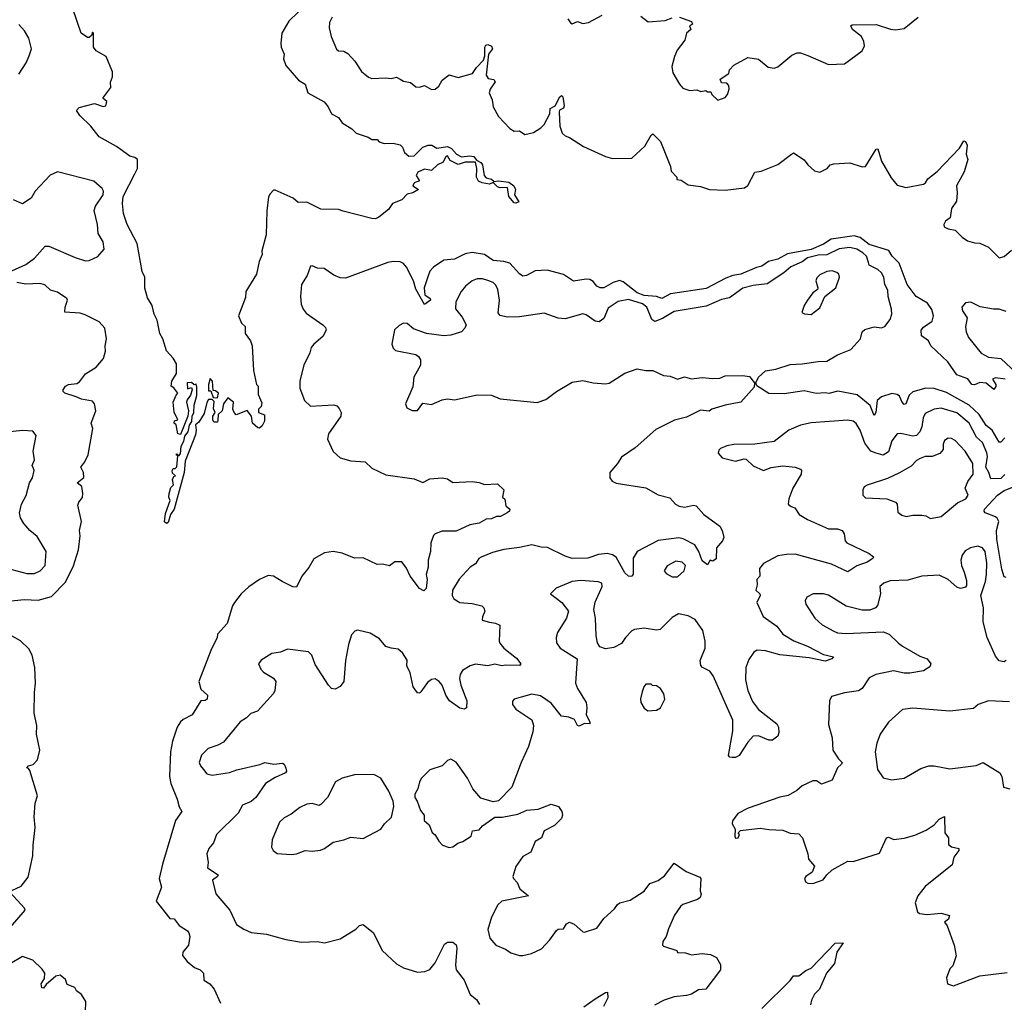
# Model space of a CAD drawing. Extents: x 1603745 to 1745082, y 385868 to 533966.
# Tile 57 of 256: x 1631410 to 1637015, y 426910 to 432501. Entities that reach past the tile are written whole.
import ezdxf

# ---------------------------------------------------------------- set-up
doc = ezdxf.new("R2010")
doc.units = 0

msp = doc.modelspace()

# ---------------------------------------------------------------- linework, layer by layer
at = {"layer": '0CON20XD'}
for points in [[(1632065, 431623.6), (1632080, 431655), (1632081.4, 431705), (1632066.2, 431716.2), (1632036.2, 431725), (1631960.2, 431780.2), (1631862.9, 431835), (1631815.3, 431895.3), (1631751.9, 431955), (1631733.8, 431985), (1631748.3, 432001.7), (1631835, 432023.3), (1631885, 432006.7), (1631899.3, 432010.7), (1631906.7, 432035), (1631883.3, 432055), (1631928.8, 432115), (1631926.2, 432145), (1631938, 432175), (1631938.6, 432205), (1631901.2, 432291.2), (1631845, 432323.3), (1631830, 432345), (1631830, 432425), (1631825, 432430), (1631818.3, 432411.7), (1631805, 432400), (1631795, 432400), (1631760, 432425), (1631711.7, 432561.7)], [(1633045, 432591.4), (1632942.3, 432492.3), (1632902.5, 432425), (1632896.2, 432365), (1632897.5, 432345), (1632915.7, 432305), (1632912.1, 432277.9), (1632925, 432240.8), (1632997, 432157), (1633035, 432134.4), (1633049.4, 432085), (1633142.8, 432032.8), (1633165.3, 432005.3), (1633185.5, 431965.5), (1633224, 431944), (1633245, 431913.3), (1633300.5, 431880.5), (1633325.7, 431855.7), (1633392.7, 431832.7), (1633415, 431819.2), (1633445, 431820), (1633456.7, 431805), (1633485, 431795.8), (1633535, 431798), (1633575, 431788), (1633588.8, 431775), (1633600, 431745), (1633625, 431724.3), (1633655, 431726.4), (1633704, 431775), (1633735, 431786.3), (1633756.2, 431786.2), (1633785, 431770), (1633845, 431780), (1633868, 431768), (1633895.8, 431735), (1633925, 431721.1), (1633973.1, 431726.9), (1633995, 431722.3), (1634010.9, 431700.9), (1634035, 431689.2), (1634044.8, 431674.8), (1634053.1, 431615), (1634065, 431600.9), (1634095, 431592.9), (1634110.7, 431580.7), (1634135.3, 431584.7), (1634195, 431577.1), (1634222.3, 431555), (1634231.9, 431535), (1634226.8, 431505), (1634250.6, 431465), (1634235, 431456.2), (1634225, 431459.1), (1634195, 431495.7), (1634186.7, 431546.7), (1634145, 431544.5), (1634130.2, 431550.3), (1634105, 431573.8), (1634085, 431565.8), (1634042.1, 431572.1), (1634021.8, 431581.8), (1634010, 431605), (1634012.9, 431655), (1634005, 431690), (1633945, 431691.1), (1633905, 431677.8), (1633860.5, 431700.5), (1633845, 431725.4), (1633835, 431722), (1633820, 431690), (1633788.8, 431675), (1633755, 431642.5), (1633715, 431650), (1633676.1, 431633.9), (1633667.5, 431615), (1633686.2, 431583.8), (1633655, 431572.5), (1633647.5, 431555), (1633680, 431535), (1633647.5, 431515), (1633615, 431508.8), (1633585, 431476.2), (1633532.5, 431455), (1633509.5, 431420.5), (1633455, 431377.5), (1633435, 431367.5), (1633415, 431368.8), (1633251.9, 431411.9), (1633225, 431420), (1633125, 431422), (1633045, 431463.3), (1632995, 431460), (1632966.1, 431486.1), (1632865, 431530), (1632855, 431530), (1632835, 431510), (1632827, 431493), (1632817, 431413), (1632813, 431277), (1632787.5, 431185), (1632790, 431165), (1632772.5, 431125), (1632757, 431053), (1632698, 430955), (1632695, 430920), (1632656.2, 430815), (1632673.3, 430775), (1632693.3, 430755), (1632693.8, 430715), (1632723.6, 430673.6), (1632733.8, 430645), (1632740.8, 430505), (1632757.5, 430425), (1632766.7, 430415), (1632768.3, 430368.3), (1632788.3, 430321.7), (1632785, 430300), (1632770, 430285), (1632770, 430265), (1632803, 430253), (1632803, 430217), (1632790.8, 430189.2), (1632775, 430177.5), (1632765, 430178), (1632734.2, 430204.2), (1632728.8, 430245), (1632705, 430276.7), (1632643, 430253), (1632630, 430265), (1632622.5, 430285), (1632627.5, 430325), (1632595, 430350), (1632570, 430315), (1632562.5, 430275), (1632540, 430255), (1632538.3, 430221.7), (1632535, 430210), (1632515, 430210), (1632510, 430225), (1632510, 430245), (1632522.5, 430265), (1632513, 430287), (1632517.5, 430327.5), (1632505, 430340), (1632485, 430340), (1632475, 430322.5), (1632460, 430260), (1632428.7, 430211.3), (1632410, 430195), (1632414.5, 430165), (1632410.9, 430139.1), (1632351.1, 429988.9), (1632346.2, 429923.8), (1632288.4, 429715), (1632268.2, 429685), (1632255, 429639.2), (1632245, 429634), (1632233.6, 429643.6), (1632239.4, 429690.6), (1632265.7, 429765), (1632258.8, 429785), (1632260, 429805), (1632270.5, 429839.5), (1632285.5, 429855), (1632280, 429885), (1632287.5, 429902.5), (1632296.2, 429905), (1632280, 429920), (1632277.5, 429935), (1632283.6, 429946.4), (1632295, 429946.7), (1632305, 429956.7), (1632310, 430020), (1632300, 430025), (1632305, 430030), (1632315, 430020), (1632325, 430030), (1632329.2, 430075), (1632345, 430103.3), (1632349.7, 430130.3), (1632369.6, 430155), (1632376.8, 430193.2), (1632390, 430215), (1632390.8, 430245), (1632400.8, 430265), (1632402.3, 430307.7), (1632417.5, 430362.5), (1632419.1, 430409.1), (1632415, 430427.5), (1632402.5, 430422.5), (1632387, 430437), (1632362.5, 430435), (1632365, 430400), (1632387.5, 430407.5), (1632392.5, 430395), (1632382.5, 430365), (1632363, 430337), (1632360, 430325), (1632370, 430275), (1632366.2, 430245), (1632325, 430140), (1632310, 430145), (1632300, 430195), (1632290, 430205), (1632291.7, 430218.3), (1632310, 430225), (1632288.3, 430268.3), (1632283.3, 430325), (1632300, 430365), (1632310, 430375), (1632286.4, 430406.4), (1632272.5, 430415), (1632276.7, 430445), (1632303, 430487), (1632302.3, 430542.3), (1632283.8, 430575), (1632245, 430616.7), (1632223.8, 430685), (1632206.7, 430715), (1632192.1, 430792.1), (1632175.8, 430825), (1632164.3, 430874.3), (1632138.3, 430918.3), (1632123, 430973), (1632122, 431035), (1632107.3, 431067.3), (1632078.3, 431228.3), (1632021.1, 431335), (1632001.7, 431398.3), (1631994.6, 431455), (1631999.7, 431495), (1632065, 431623.6)], [(1633188.6, 432515), (1633174.3, 432485), (1633170.8, 432455), (1633182.5, 432405), (1633213, 432333), (1633225, 432324), (1633255, 432322), (1633278.3, 432308.3), (1633317.5, 432265), (1633355, 432206.2), (1633395, 432174.3), (1633415, 432167.1), (1633495, 432170.6), (1633525, 432165.7), (1633555, 432172.9), (1633575, 432162.9), (1633595, 432150.6), (1633635, 432144), (1633665, 432118.8), (1633685, 432116.2), (1633715, 432126.7), (1633755, 432103.8), (1633775, 432106.2), (1633795, 432123.3), (1633815, 432156.7), (1633855, 432186.7), (1633905, 432171.2), (1633986.7, 432195), (1634010.4, 432229.6), (1634050, 432270), (1634058.6, 432295), (1634056.9, 432345), (1634063.3, 432356.7), (1634075, 432360.6), (1634095, 432349.4), (1634101.9, 432335), (1634078.2, 432305), (1634065.7, 432185.7), (1634077.1, 432167.1), (1634109.6, 432159.6), (1634117.3, 432147.3), (1634088.1, 432105), (1634083.3, 432085), (1634100.4, 432045), (1634105.7, 432005), (1634135, 431950), (1634200.9, 431880.9), (1634225, 431867.5), (1634255, 431868.6), (1634285, 431847.1), (1634335, 431859.4), (1634376, 431885), (1634395.4, 431904.6), (1634428.1, 431965), (1634430, 431995), (1634458.9, 432011.1), (1634485, 432062.5), (1634495, 432070), (1634502.2, 432062.2), (1634509.1, 432010.9), (1634505, 431998), (1634483.4, 431986.6), (1634480, 431975), (1634485.6, 431895), (1634498.6, 431855), (1634515, 431839.2), (1634540.2, 431830.2), (1634619.4, 431779.4), (1634745, 431722), (1634785, 431711.4), (1634895, 431712.5), (1634969.1, 431780.9), (1635005, 431843.8), (1635015, 431851.2), (1635057.9, 431807.9), (1635113.8, 431665), (1635118.3, 431638.3), (1635150, 431605), (1635151.7, 431591.7), (1635175, 431587.5), (1635215, 431562), (1635285, 431552), (1635336.1, 431533.9), (1635425, 431530), (1635536.7, 431545), (1635555, 431556.7), (1635595, 431633.3), (1635631.7, 431638.3), (1635725, 431676.2), (1635804, 431735), (1635815, 431743.3), (1635875, 431703.3), (1635896.7, 431675), (1635935, 431641.2), (1635965, 431634), (1636006.1, 431653.9), (1636024.5, 431675.5), (1636045, 431680.8), (1636135.8, 431685.8), (1636205, 431663.3), (1636223.9, 431666.1), (1636285, 431763.3), (1636295, 431766.7), (1636315.5, 431695), (1636370.9, 431600.9), (1636405, 431560), (1636455, 431546), (1636554.3, 431565.7), (1636566.7, 431573.3), (1636580, 431595), (1636632.8, 431637.2), (1636759.4, 431770.6), (1636785, 431812.5), (1636795, 431807.5), (1636803, 431787), (1636798.8, 431735), (1636808, 431705), (1636786.2, 431635), (1636742.5, 431555), (1636747.5, 431515), (1636742.3, 431467.7), (1636715, 431427.5), (1636705.9, 431374.1), (1636680, 431355), (1636670, 431335), (1636672, 431322), (1636695, 431311.2), (1636735, 431302.5), (1636775, 431263.3), (1636805, 431243.3), (1636845, 431231.2), (1636875, 431230), (1636925, 431206.2), (1636986.4, 431146.4), (1637015, 431154), (1637055, 431188.8)], [(1634531.2, 432505), (1634545, 432482.5), (1634555, 432477.5), (1634585, 432490), (1634615, 432480), (1634647.5, 432485), (1634725, 432526.7)], [(1634945, 432520), (1634988.3, 432488.3), (1635083.6, 432496.4), (1635125, 432511.2)], [(1635165, 432515.7), (1635235, 432490), (1635240, 432475), (1635222.5, 432465), (1635230, 432445), (1635206.4, 432423.6), (1635196.2, 432385), (1635153, 432327), (1635137.9, 432292.1), (1635121.4, 432235), (1635127.9, 432197.9), (1635165, 432134), (1635185, 432112), (1635225, 432098.8), (1635265, 432101.2), (1635287, 432093), (1635315, 432097.5), (1635325, 432090), (1635345, 432090), (1635350, 432075), (1635385, 432042.5), (1635425, 432058.8), (1635440, 432075), (1635448.8, 432105), (1635445.9, 432125.9), (1635435, 432140), (1635405, 432142.5), (1635398.3, 432161.7), (1635446.2, 432193.8), (1635450, 432215), (1635475, 432242.5), (1635555, 432286.2), (1635615.8, 432275.8), (1635670.3, 432230.3), (1635705, 432224.2), (1635725, 432232), (1635805, 432298.6), (1635835, 432311.4), (1635855, 432311.4), (1635897.4, 432297.4), (1636015, 432245.7), (1636105, 432250), (1636206.4, 432323.6), (1636218.5, 432351.5), (1636216.2, 432376.2), (1636202.9, 432405), (1636151.4, 432445), (1636141.2, 432465), (1636148, 432472), (1636285, 432474.4), (1636366.8, 432446.8), (1636395, 432443.1), (1636445, 432450), (1636524.2, 432515.8)], [(1631405, 432190), (1631446.9, 432255), (1631464.6, 432295.4), (1631477.8, 432335), (1631461.1, 432395), (1631437.2, 432437.2), (1631404.3, 432474.3)], [(1631365, 431072), (1631445, 431107.5), (1631495, 431144.2), (1631555, 431212), (1631575, 431212.5), (1631725, 431148.6), (1631785, 431128.6), (1631805, 431130.6), (1631855, 431152.5), (1631890, 431195), (1631885, 431237.5), (1631856, 431285), (1631851.9, 431335), (1631832.9, 431415), (1631840.9, 431439.1), (1631884.3, 431505), (1631887.5, 431525), (1631879.5, 431539.5), (1631832.7, 431582.7), (1631625, 431636), (1631583.4, 431616.6), (1631498, 431525), (1631476, 431485), (1631425, 431453.8), (1631374, 431476)], [(1637020, 430455), (1636965, 430462.5), (1636947.5, 430455), (1636967.5, 430425), (1636967, 430413), (1636955, 430397.5), (1636912.5, 430432.5), (1636875, 430436.7), (1636845, 430423.8), (1636830, 430425), (1636808.3, 430458.3), (1636745, 430480), (1636693.9, 430553.9), (1636597.5, 430645), (1636583.9, 430673.9), (1636543, 430703), (1636542.5, 430735), (1636555, 430750.8), (1636604.3, 430785.7), (1636611.4, 430815), (1636602.7, 430852.7), (1636577.7, 430887.7), (1636513.8, 430925), (1636462.9, 430995), (1636415.8, 431115), (1636375.8, 431155), (1636357.9, 431187.9), (1636245, 431222.2), (1636195, 431261.7), (1636161.2, 431271.2), (1636028.4, 431251.6), (1635985, 431223.8), (1635915, 431192.7), (1635780.8, 431169.2), (1635725, 431138.3), (1635672.3, 431125), (1635635, 431098.1), (1635605, 431091.5), (1635515, 431052.8), (1635469.4, 431045), (1635429.9, 431030.1), (1635317.8, 430972.2), (1635115, 430940.5), (1635065, 430913.6), (1635035.1, 430925.1), (1634965, 430930.7), (1634925, 430946.5), (1634845, 431010.2), (1634825, 431016.9), (1634788.5, 431005), (1634735, 430975.9), (1634715, 430975.3), (1634695.6, 430985), (1634675, 431011.8), (1634655, 431022.3), (1634635, 431024.5), (1634562.4, 431012.4), (1634505, 431051.5), (1634412.5, 431075), (1634345, 431072.1), (1634295, 431045.4), (1634275, 431041.8), (1634255, 431054.5), (1634199.2, 431115), (1634165, 431125.3), (1634105, 431130), (1634055.2, 431165.2), (1633985, 431176.6), (1633945, 431167.7), (1633885, 431139.1), (1633825, 431132.2), (1633765, 431092.9), (1633745, 431069.2), (1633734.3, 431044.3), (1633712.9, 430975), (1633716.2, 430936.2), (1633745.7, 430915), (1633748.6, 430905), (1633715, 430880), (1633665, 430966.9), (1633652, 431015), (1633612.6, 431092.6), (1633595, 431113.1), (1633575, 431122.2), (1633535.6, 431124.4), (1633505, 431118.9), (1633265, 431030.8), (1633235, 431032.9), (1633197.4, 431047.4), (1633142.5, 431085), (1633105, 431087.5), (1633075, 431101.2), (1633065, 431098.8), (1633046.9, 431045), (1633013.3, 430995), (1633007.5, 430925), (1633012.4, 430882.4), (1633023.6, 430853.6), (1633041.3, 430831.3), (1633136.2, 430765), (1633150, 430750), (1633154.3, 430735), (1633135, 430697.5), (1633084.6, 430655.4), (1633069.4, 430635), (1633061.4, 430605), (1633027.8, 430535), (1633004.6, 430445.4), (1633004.5, 430405)], [(1637018.1, 430121.9), (1636995, 430096.9), (1636985, 430097.1), (1636946.1, 430165), (1636911.9, 430191.9), (1636871.7, 430255), (1636815, 430307.4), (1636685, 430380.3), (1636615, 430403.1), (1636567.5, 430405), (1636495, 430383.8), (1636472.5, 430365), (1636455, 430316), (1636445, 430311.5), (1636432.7, 430325), (1636418.8, 430358.8), (1636405, 430367.8), (1636375, 430373.3), (1636315, 430354.4), (1636291.1, 430335), (1636284.3, 430265), (1636275, 430249.2), (1636250.5, 430305), (1636176.7, 430366.7), (1636066.9, 430386.9), (1636016.7, 430373.3), (1635995, 430378.2), (1635944.4, 430374.4), (1635875, 430390), (1635762.3, 430372.3), (1635675, 430374), (1635607, 430417), (1635600, 430435), (1635615, 430466.7), (1635655, 430502.5), (1635715, 430512), (1635795, 430538), (1635865, 430541.9), (1635955, 430556.9), (1636005, 430557.1), (1636065, 430594.3), (1636142, 430625), (1636195.7, 430685), (1636206.5, 430725), (1636221, 430739), (1636273.2, 430753.3), (1636315, 430747.7), (1636335.8, 430755), (1636364.6, 430795.4), (1636375.3, 430825), (1636373.5, 430853.5), (1636352.9, 430925), (1636351.5, 430961.5), (1636335.4, 430995), (1636329.3, 431035), (1636315, 431061.2), (1636295, 431080), (1636245, 431104.4), (1636241.1, 431118.9), (1636230.4, 431155), (1636210.4, 431175), (1636175.4, 431195), (1636135, 431204.8), (1636075, 431197.3), (1636005, 431163.8), (1635955, 431161.7), (1635894, 431146), (1635865, 431123.9), (1635799.5, 431095), (1635759.1, 431060.9), (1635665, 430998.2), (1635585, 430988.4), (1635527, 430973), (1635450.9, 430919.1), (1635405, 430907.9), (1635318.7, 430871.3), (1635135, 430840), (1635069.5, 430800.5), (1635026.1, 430783.9), (1635008.9, 430795), (1634979.6, 430865), (1634954.5, 430885), (1634875, 430908.8), (1634817, 430897)], [(1635915, 430824.2), (1635965, 430860.8), (1635993.3, 430925), (1636055.6, 430975), (1636077.1, 431035), (1636072.9, 431052.9), (1636062.2, 431062.2), (1636035, 431071.5), (1636005, 431068.5), (1635965, 431050), (1635947.2, 431032.8), (1635941.8, 431015), (1635954.3, 430975), (1635952, 430965), (1635925, 430945.8), (1635894.2, 430905), (1635875.8, 430875), (1635862.5, 430835), (1635877, 430827), (1635915, 430824.2)], [(1631325, 429190), (1631435, 429200.9), (1631515, 429197.9), (1631590.2, 429219.8), (1631670.3, 429299.7), (1631716.9, 429393.1), (1631744.4, 429485), (1631753.8, 429565), (1631751.2, 429595), (1631762, 429645), (1631741.7, 429738.3), (1631746, 429755), (1631767.3, 429782.7), (1631768.8, 429805), (1631763.3, 429845), (1631737.5, 429865), (1631774.1, 429895.9), (1631774, 429925), (1631758, 429955), (1631780.8, 429985), (1631799.2, 430025), (1631827.1, 430175), (1631815.8, 430205), (1631844.2, 430275), (1631835.8, 430315.8), (1631825, 430331.2), (1631762.6, 430342.6), (1631732, 430355), (1631666.7, 430375), (1631656.7, 430385), (1631656.7, 430395), (1631670, 430415), (1631687.5, 430425), (1631735, 430431.4), (1631750.3, 430439.7), (1631784, 430485), (1631845.4, 430524.6), (1631886.6, 430573.4), (1631899.2, 430615), (1631895.8, 430645), (1631904.5, 430685.5), (1631894.4, 430745), (1631861.7, 430781.7), (1631781.9, 430821.9), (1631755, 430830.8), (1631666.1, 430836.1), (1631668, 430865), (1631681.5, 430905), (1631678.1, 430915), (1631625, 430950.6), (1631585, 430962), (1631552.8, 430992.8), (1631525, 430999.2), (1631445, 430996.1), (1631393.3, 431005)], [(1634817, 430897), (1634760.8, 430859.2), (1634735, 430801.4), (1634707.8, 430782.2), (1634685, 430785.5), (1634635, 430820.6), (1634615, 430826.5), (1634515, 430798.8), (1634475, 430802.3), (1634395, 430830.6), (1634255, 430810), (1634185, 430808.1), (1634145, 430818), (1634133, 430833), (1634140.6, 430905), (1634131.1, 430965), (1634119.8, 430989.8), (1634104.6, 431004.6), (1634075, 431017.3), (1634045, 431025.5), (1634015, 431025.5), (1633985, 431014.3), (1633947.5, 430985), (1633922.9, 430955), (1633893.1, 430895), (1633891.4, 430855), (1633927.8, 430807.8), (1633950.6, 430765), (1633944.4, 430745), (1633925, 430725.6), (1633865, 430706.2), (1633825, 430701.5), (1633725, 430714.5), (1633652.3, 430742.3), (1633615, 430772), (1633595, 430773.8), (1633569.5, 430760.5), (1633544.1, 430735.9), (1633528.8, 430655), (1633535, 430632.5), (1633549.3, 430619.3), (1633665, 430596), (1633680, 430585), (1633691.2, 430565), (1633691.2, 430535), (1633653.1, 430466.9), (1633648.8, 430411.2), (1633606.9, 430315), (1633612.9, 430292.9), (1633645, 430276.7), (1633675, 430277.5), (1633705, 430318), (1633755, 430312), (1633815, 430338), (1633845, 430343.3), (1633885, 430338.8), (1634015, 430367.1), (1634095, 430364), (1634145, 430344.2), (1634355, 430322.1), (1634405, 430339.1), (1634465, 430385.6), (1634555, 430438.1), (1634615, 430448.1), (1634675, 430435.5), (1634745, 430428.1), (1634765, 430431.9), (1634855, 430490), (1634925, 430514.3), (1634975, 430504.3), (1635015, 430504.2), (1635075, 430476), (1635112.3, 430472.3), (1635155, 430456), (1635195, 430468), (1635235, 430457.5), (1635295, 430465.8), (1635355, 430458.8), (1635395, 430461.2), (1635425, 430474), (1635525, 430476), (1635565, 430470), (1635592.5, 430435), (1635590.7, 430409.3), (1635516, 430324), (1635425, 430308), (1635350, 430285), (1635335, 430273.8), (1635285, 430280), (1635205, 430240), (1635138.3, 430221.7), (1635031.1, 430168.9), (1634913.8, 430065), (1634835, 430012), (1634813.4, 429976.6), (1634768.8, 429925), (1634768.8, 429895), (1634782.5, 429875), (1634805, 429864.2), (1634975, 429836.9), (1635045, 429798.1), (1635110.5, 429780.5), (1635143.4, 429743.4), (1635163.4, 429733.4), (1635195, 429727.9), (1635245, 429737.8), (1635260, 429735), (1635304.7, 429684.7), (1635395, 429618.8), (1635408.6, 429595), (1635418, 429555), (1635410.8, 429535), (1635376.2, 429495), (1635375, 429432.5), (1635355, 429420), (1635340, 429425), (1635325, 429400), (1635295, 429422.5), (1635276.9, 429475), (1635252.6, 429512.6), (1635187.7, 429547.7), (1635162.6, 429552.6), (1635045, 429537.5), (1634925, 429475.4), (1634902.7, 429437.3), (1634903.1, 429346.9), (1634895.5, 429334.5), (1634885, 429332.9), (1634875, 429334.4), (1634855, 429353.5), (1634805, 429443.2), (1634785, 429456.4), (1634755, 429463.2), (1634705, 429457.6), (1634645, 429437.4), (1634555, 429435.8), (1634515, 429448.5), (1634415, 429497.7), (1634379.3, 429499.2), (1634325, 429513.5), (1634255, 429497.5), (1634165, 429486.5), (1634101.2, 429468.8), (1634037.4, 429442.6), (1634024.4, 429435), (1634003.8, 429405), (1633973.8, 429386.2), (1633912, 429318), (1633874.6, 429255), (1633871.2, 429225), (1633881.4, 429205), (1633915, 429184.5), (1633985, 429178.8), (1634040, 429165), (1634052, 429155), (1634057.5, 429135), (1634043.6, 429103.6), (1634043.3, 429085), (1634085, 429072.9), (1634118, 429068), (1634143.8, 429055), (1634139.2, 428965), (1634143.2, 428953.2), (1634166, 428925), (1634238.7, 428868.7), (1634262, 428835), (1634254.2, 428825.8), (1634175, 428828.7), (1634155, 428823.7), (1634115, 428834.2), (1634075, 428824.5), (1634005, 428833.2), (1633973.8, 428825), (1633931.4, 428798.6), (1633916.7, 428775), (1633913, 428753), (1633920.5, 428715), (1633955.6, 428625), (1633954, 428586), (1633941.7, 428578.3), (1633915, 428582.9), (1633856.9, 428625), (1633835, 428658), (1633814.6, 428715), (1633798.2, 428735), (1633775, 428750), (1633755, 428746.2), (1633731.3, 428728.7), (1633693.2, 428676.8), (1633685, 428668.8), (1633675, 428670), (1633649.5, 428705), (1633633.5, 428785), (1633612.9, 428825), (1633615, 428857.5), (1633589.1, 428899.1), (1633565, 428920), (1633525, 428924), (1633494.3, 428934.3), (1633457.5, 428977.5), (1633405, 429010.8), (1633332.7, 429027.3), (1633317.7, 429022.3), (1633299.5, 429000.5), (1633280.8, 428945), (1633264.4, 428855), (1633256, 428735), (1633235, 428706.7), (1633205, 428692.5), (1633185, 428696), (1633168.1, 428715), (1633092.2, 428832.2), (1633072.5, 428885), (1633053.3, 428905), (1632935, 428918.6), (1632895, 428902), (1632845, 428893.8), (1632785, 428857.5), (1632770, 428835), (1632782.5, 428805), (1632797.7, 428787.7), (1632854.5, 428754.5), (1632867.5, 428735), (1632862.5, 428685), (1632855, 428666.7), (1632763.1, 428566.9), (1632726.3, 428553.7), (1632701.5, 428528.5), (1632665, 428505.8), (1632569.3, 428390.7), (1632537.6, 428372.4), (1632482.5, 428355), (1632445, 428316.7), (1632431.2, 428275), (1632438.8, 428255), (1632456, 428235), (1632475, 428210.8), (1632505, 428201.8), (1632605, 428217.7), (1632645, 428233.3), (1632777, 428263), (1632805, 428274.4), (1632855.7, 428264.3), (1632905, 428270.6), (1632915.8, 428265), (1632925, 428242.5), (1632928.6, 428225), (1632923.8, 428215), (1632865, 428190), (1632810, 428155), (1632754, 428075), (1632726.9, 428053.1), (1632677.9, 428032.1), (1632654.2, 427985.8), (1632531.1, 427865), (1632512.8, 427817.2), (1632487.1, 427785), (1632474.4, 427755), (1632482.2, 427705), (1632478.6, 427675), (1632540.6, 427635), (1632535.6, 427625), (1632506.7, 427605), (1632526.4, 427526.4), (1632606.8, 427435), (1632643.4, 427353.4), (1632685, 427325.6), (1632727.4, 427307.4), (1632815, 427298.5), (1632925, 427266.9), (1633015, 427252.5), (1633105, 427256), (1633145, 427247.5), (1633235, 427270.8), (1633324.1, 427325.9), (1633345, 427347.5), (1633365, 427352.5), (1633423.3, 427305), (1633473.3, 427205), (1633555, 427128.8), (1633595, 427106), (1633675, 427081.5), (1633715.7, 427084.3), (1633745, 427096), (1633774.4, 427135), (1633828.3, 427241.7), (1633845, 427252.5), (1633875, 427252.5), (1633895, 427237.5), (1633898.8, 427218.8), (1633891.2, 427121.2), (1633895.4, 427095), (1633940, 427035), (1633975, 426953.8), (1634010, 426925), (1634026.7, 426896.7)], [(1637025, 430840.5), (1636985, 430853.4), (1636952.9, 430852.9), (1636877.3, 430867.3), (1636825, 430894.2), (1636795, 430890), (1636773.5, 430865), (1636777.5, 430845), (1636804, 430804), (1636793.8, 430753.8), (1636797.4, 430725), (1636811.8, 430691.8), (1636883.3, 430603.3), (1636925, 430580.8), (1636995, 430572.3), (1637085, 430489.6)], [(1632535, 430350), (1632542.5, 430375), (1632525, 430390), (1632511.7, 430391.7), (1632507.5, 430445), (1632495, 430460), (1632484.3, 430425), (1632485, 430390), (1632498.3, 430388.3), (1632511.7, 430351.7), (1632535, 430350)], [(1633004.5, 430405), (1633031.4, 430335), (1633065, 430302.5), (1633198.8, 430308.8), (1633215, 430303.8), (1633228.3, 430288.3), (1633239.2, 430265), (1633237.5, 430245), (1633168.6, 430145), (1633162.5, 430115), (1633194.6, 430044.6), (1633235, 430007.5), (1633295, 429991.4), (1633375.7, 429985.7), (1633415, 429949.2), (1633495, 429911.4), (1633655, 429888.6), (1633705, 429867.5), (1633745, 429888.8), (1633815, 429893.3), (1633845, 429887.5), (1633875, 429866.7), (1633985, 429872.7), (1634025, 429867.5), (1634055, 429855.6), (1634129.1, 429859.1), (1634166.5, 429826.5), (1634157.5, 429785), (1634172.5, 429772.5), (1634177.5, 429735), (1634200, 429715), (1634198.8, 429705), (1634185.6, 429694.4), (1634147.5, 429675), (1634124, 429674), (1634095, 429660.7), (1634065, 429659.2), (1634025, 429635.3), (1633973.1, 429626.9), (1633895, 429590.5), (1633815, 429590), (1633775, 429575.5), (1633765, 429565.8), (1633749.4, 429525), (1633748.1, 429475), (1633734.6, 429425.4), (1633734.4, 429385), (1633723.9, 429343.9), (1633728.8, 429315), (1633722.9, 429265), (1633709.7, 429250.3), (1633685, 429264), (1633632, 429335), (1633610.9, 429380.9), (1633585, 429416.7), (1633545, 429416.7), (1633515, 429393.3), (1633475, 429402), (1633445, 429401.4), (1633365, 429438.6), (1633315, 429437.5), (1633245, 429465.7), (1633195, 429474.2), (1633145, 429468), (1633085, 429433.8), (1633056.5, 429383.5), (1633016, 429335), (1632985, 429272.5), (1632965, 429273.8), (1632904, 429305), (1632855, 429334.2), (1632825, 429337.5), (1632774.6, 429315.4), (1632715, 429273.1), (1632670, 429235), (1632632.1, 429185), (1632620.4, 429165), (1632590.6, 429065), (1632536, 429005), (1632534.4, 428985), (1632498.3, 428911.7), (1632430.4, 428735), (1632440.9, 428690.9), (1632478.2, 428658.2), (1632476.5, 428635), (1632465, 428627.1), (1632440.8, 428625), (1632392, 428545), (1632340.4, 428519.6), (1632324.7, 428505.3), (1632306.7, 428475), (1632279.4, 428395), (1632268.2, 428335), (1632261.9, 428195), (1632269.3, 428155), (1632306.2, 428065), (1632317, 428023), (1632332.5, 427995), (1632296.5, 427945), (1632223.7, 427696.3), (1632204.4, 427615), (1632217.1, 427565), (1632186.7, 427485), (1632265, 427387.5), (1632290, 427385), (1632317, 427347), (1632365, 427316.7), (1632373.3, 427305), (1632377.5, 427285), (1632370, 427235), (1632338, 427195), (1632336.4, 427176.4), (1632362.7, 427142.7), (1632405, 427108.8), (1632437.5, 427095), (1632455.8, 427075.8), (1632457.5, 427035), (1632492.5, 427015), (1632516.7, 426985), (1632552.5, 426905)], [(1637017.7, 429912.3), (1636995, 429889.6), (1636938.3, 429888.3), (1636927.6, 429925), (1636910, 429955), (1636918.5, 430015), (1636915, 430036.9), (1636891.6, 430095), (1636855.8, 430125.8), (1636815.8, 430205.8), (1636745, 430264.8), (1636655, 430290.5), (1636615, 430284.2), (1636565, 430260.5), (1636552.9, 430235), (1636546.2, 430183.8), (1636533.5, 430156.5), (1636515, 430135.7), (1636495, 430131.8), (1636425, 430146.9), (1636405.7, 430144.3), (1636374.5, 430105), (1636355, 430042), (1636325, 430022.3), (1636284.7, 430034.7), (1636255.8, 430045), (1636221, 430091), (1636195.3, 430165), (1636172.6, 430202.6), (1636155, 430216.1), (1636125, 430221.8), (1635915, 430206.6), (1635855, 430194.6), (1635787.5, 430165), (1635705, 430101.4), (1635595, 430085.6), (1635475, 430084.2), (1635435, 430076.7), (1635399.2, 430060.8), (1635389.3, 430050.7), (1635386.7, 430035), (1635408.8, 430008.8), (1635485, 429988), (1635535, 430002.5), (1635545, 430000), (1635585, 429962.5), (1635645, 429936.7), (1635687, 429953), (1635755, 429962.5), (1635824.3, 429954.3), (1635854.1, 429944.1), (1635861.2, 429935), (1635858, 429915), (1635811.4, 429835), (1635789.2, 429775), (1635783.8, 429745), (1635800.9, 429730.9), (1635822.7, 429722.7), (1635846.4, 429686.4), (1635895, 429656.5), (1636013.4, 429603.4), (1636065, 429604.4), (1636091.2, 429595), (1636104.2, 429575), (1636109.2, 429535), (1636118, 429525), (1636245, 429464), (1636270, 429445), (1636266.7, 429435), (1636233.8, 429415), (1636175, 429393.3), (1636125, 429359.4), (1636032, 429402), (1635825, 429459.2), (1635775, 429458.8), (1635725, 429450), (1635644.2, 429405.8), (1635621.1, 429378.9), (1635623.8, 429335), (1635606, 429315), (1635608.2, 429285), (1635600, 429255), (1635623.1, 429235), (1635625.4, 429225), (1635606.7, 429185), (1635642.7, 429105), (1635719.3, 429049.3), (1635754.8, 429004.8), (1635816.9, 428966.9), (1635895, 428936.6), (1635985, 428888.5), (1636042.5, 428875), (1636033.3, 428865), (1635995, 428851.5), (1635905, 428869.1), (1635737.3, 428887.3), (1635655, 428910.3), (1635607.2, 428912.8), (1635588.2, 428901.8), (1635559.8, 428860.2), (1635544.5, 428815), (1635541.2, 428745), (1635555, 428683.8), (1635582, 428622), (1635615.3, 428575.3), (1635720, 428495), (1635730, 428475), (1635731.2, 428445), (1635725.8, 428424.2), (1635695, 428402), (1635675, 428402), (1635615, 428425.7), (1635585, 428423.8), (1635555, 428390), (1635505, 428313.8), (1635485, 428302), (1635465, 428302), (1635452.5, 428305), (1635444.2, 428315), (1635470.5, 428455), (1635468.8, 428515), (1635357.8, 428767.8), (1635338.1, 428795), (1635296, 428815), (1635286.5, 428826.5), (1635283.5, 428855), (1635311.2, 428925), (1635311.8, 428965), (1635298.8, 429025), (1635255, 429088.4), (1635215, 429109.6), (1635159.5, 429120.5), (1635125, 429100), (1635055, 429030.6), (1635035, 429027.5), (1634965, 429039.5), (1634909.4, 429030.6), (1634895, 429023.1), (1634858.6, 428985), (1634835, 428951.4), (1634791.3, 428928.7), (1634745, 428921.9), (1634712.7, 428932.7), (1634699.4, 428955), (1634692.2, 428995), (1634688.6, 429095), (1634678, 429145), (1634685, 429186.7)], [(1631365, 429372.7), (1631450.7, 429350.7), (1631495, 429348.9), (1631526.4, 429365), (1631555.4, 429395), (1631561.2, 429475), (1631509.8, 429559.8), (1631467.5, 429595), (1631433.6, 429633.6), (1631415, 429666.7), (1631409.5, 429695), (1631420.6, 429745), (1631446.2, 429793.8), (1631466.5, 429865), (1631482.5, 429895), (1631491.9, 429935), (1631487.9, 429947.9), (1631480.8, 429965), (1631494, 429996), (1631485.7, 430045), (1631504.2, 430135), (1631485, 430160), (1631425, 430163.1), (1631245, 430143.8)], [(1636595, 429662.5), (1636605, 429664), (1636655.8, 429674.2), (1636748.5, 429751.5), (1636795.7, 429775), (1636809.5, 429795), (1636792.7, 429835), (1636806.8, 429873.3), (1636838, 429915), (1636836.3, 429975), (1636792.7, 430045), (1636735, 430105.7), (1636715, 430118), (1636695, 430120), (1636675, 430106), (1636666.7, 430085), (1636666.7, 430055), (1636647.8, 430032.2), (1636605, 430015.7), (1636565, 430015.8), (1636535.8, 430005), (1636515, 429991.9), (1636485, 429959.6), (1636418.2, 429921.8), (1636350.2, 429889.8), (1636235, 429852.9), (1636217.9, 429842.1), (1636209.2, 429825), (1636210, 429795), (1636225, 429780), (1636345.8, 429774.2), (1636395, 429755.8), (1636404.2, 429745), (1636408.8, 429698.8), (1636432.4, 429682.4), (1636455.6, 429674.4), (1636495, 429682.5), (1636545, 429681.4), (1636567.6, 429677.6), (1636595, 429662.5)], [(1637025, 429326.2), (1637015, 429331.2), (1637001.8, 429375), (1636973.3, 429545), (1636971.2, 429595), (1636983.5, 429645), (1636975, 429664.2), (1636965, 429671.5), (1636905.5, 429695), (1636899.6, 429705), (1636902, 429715), (1636976.2, 429795), (1637015, 429822.7), (1637145, 429873.1)], [(1637025.4, 428855), (1637015, 428846.9), (1636985, 428852.2), (1636965, 428879.2), (1636917.7, 428985), (1636895.4, 429075), (1636895.6, 429155), (1636880.8, 429225), (1636907.5, 429305), (1636914.5, 429345), (1636915, 429410), (1636905.3, 429475), (1636890, 429495), (1636865, 429505.4), (1636823.3, 429496.7), (1636792, 429478), (1636775.7, 429455), (1636767.1, 429425), (1636770.8, 429395), (1636787, 429357), (1636800.7, 429310.7), (1636799.3, 429280.7), (1636795, 429272.5), (1636765.9, 429264.1), (1636745, 429272), (1636696.2, 429316.2), (1636645, 429339.4), (1636545, 429334.4), (1636465, 429311.1), (1636365, 429307.7), (1636328.8, 429295), (1636306, 429275), (1636310.8, 429235), (1636292.4, 429167.6), (1636281.2, 429155), (1636248.9, 429141.1), (1636205, 429140.9), (1636114.7, 429164.7), (1636015, 429225.6), (1635985, 429234.4), (1635927.5, 429235), (1635891.2, 429215), (1635881.2, 429195), (1635884.2, 429175), (1635936, 429095), (1635977.8, 429057.8), (1636045, 429021.1), (1636065, 429012.7), (1636115, 429009.3), (1636325, 429017.5), (1636359.2, 429005), (1636413.3, 428953.3), (1636435.4, 428935.4), (1636535, 428880), (1636576, 428865), (1636596.4, 428836.4), (1636590.5, 428819.5), (1636554.4, 428795.6), (1636477.4, 428782.6), (1636445, 428781.8), (1636383.3, 428796.7), (1636283.3, 428775), (1636245, 428755.7), (1636205, 428695.6), (1636185, 428681.5), (1636105, 428670.8), (1636030.7, 428649.3), (1636020, 428625), (1636015, 428490), (1636034.2, 428415), (1636039.2, 428345), (1636071.5, 428295), (1636091.5, 428275), (1636088.2, 428265), (1636065.8, 428245), (1636035, 428173.5), (1635975, 428150.4), (1635945, 428170), (1635925, 428170), (1635865, 428142.2), (1635834, 428115), (1635785, 428086.5), (1635737.5, 428077.5), (1635556.1, 428013.9), (1635497.5, 427985), (1635467, 427943), (1635466.7, 427925), (1635482.5, 427895), (1635480, 427855), (1635485, 427843.3), (1635500, 427845), (1635507.5, 427865), (1635500, 427875), (1635513, 427887), (1635625, 427900.8), (1635675, 427892.5), (1635755, 427890), (1635795, 427872), (1635845, 427868), (1635867.1, 427845), (1635896, 427755), (1635900, 427725), (1635933.8, 427685), (1635920.5, 427649.5), (1635884.2, 427625.8), (1635877.5, 427615), (1635882.5, 427595), (1635897, 427587), (1635925, 427586.2), (1635983.6, 427606.4), (1636004.1, 427635.9), (1636035, 427663.3), (1636125, 427712.5), (1636155, 427711.2), (1636305, 427758), (1636345, 427845.6), (1636355, 427849.4), (1636385.5, 427835.5), (1636445, 427844.4), (1636505, 427860.6), (1636569.8, 427890.2), (1636615, 427919.4), (1636645, 427951.2), (1636675, 427966.7), (1636675.6, 427875), (1636697.8, 427845), (1636696.9, 427806.9), (1636715, 427794.3), (1636755.8, 427785), (1636755.7, 427774.3), (1636727.5, 427735), (1636718.3, 427691.7), (1636565, 427568), (1636522, 427515), (1636508, 427475), (1636521.2, 427425), (1636532.5, 427415), (1636575, 427410), (1636655, 427416.7), (1636703.3, 427403.3), (1636696.8, 427383.2), (1636673.8, 427365), (1636690, 427345), (1636730, 427235), (1636740, 427175), (1636721.7, 427118.3), (1636705, 427100), (1636685, 427050), (1636692.5, 427015), (1636725, 427003.8), (1636875, 427060.8), (1637030.9, 427079.1)], [(1635155, 429330), (1635193.1, 429365), (1635200.9, 429395), (1635180.8, 429415), (1635145, 429420), (1635095, 429394.2), (1635079.2, 429365), (1635089.7, 429349.7), (1635125, 429331.2), (1635155, 429330)], [(1634685, 429186.7), (1634726.2, 429276.2), (1634723.3, 429295), (1634703, 429303), (1634605, 429310.9), (1634555.4, 429304.6), (1634464.5, 429265.5), (1634432.5, 429235), (1634496.7, 429185), (1634533.8, 429135), (1634522, 429095), (1634470.8, 429015), (1634464, 428985), (1634466.2, 428955), (1634485.7, 428925.7), (1634582.5, 428865), (1634573.5, 428725), (1634585.5, 428695), (1634635.3, 428615.3), (1634639.2, 428585), (1634633.8, 428545), (1634656.2, 428505), (1634655.3, 428494.7), (1634625, 428495.4), (1634595, 428481.2), (1634585, 428484.4), (1634568.3, 428518.3), (1634535, 428533.2), (1634495, 428538.1), (1634435, 428612.2), (1634375, 428652.9), (1634325, 428663.8), (1634265, 428646.7), (1634224.4, 428635.6), (1634216.2, 428623.8), (1634216, 428605), (1634235, 428578), (1634325, 428516.7), (1634334.2, 428485), (1634331.2, 428448.8), (1634307.1, 428365), (1634264.2, 428275), (1634212.2, 428135), (1634135, 428056.7), (1634105, 428050), (1634035, 428071.2), (1633988.6, 428125), (1633960, 428185), (1633895, 428276.7), (1633865, 428293.8), (1633845, 428286), (1633815, 428256.2), (1633745, 428232.5), (1633697.5, 428185), (1633686.7, 428165), (1633676, 428125), (1633658.8, 428095), (1633660, 428075), (1633673.3, 428055), (1633691.7, 428001.7), (1633713.3, 427975), (1633713.3, 427945), (1633740.5, 427920.5), (1633757, 427877), (1633775, 427862.5), (1633795, 427827.5), (1633817.5, 427805), (1633855, 427790), (1633875, 427794), (1633904.3, 427815.7), (1633932.5, 427825), (1633980, 427855), (1633986.7, 427885), (1634025, 427892), (1634045, 427914), (1634115, 427963.3), (1634156.1, 427963.9), (1634245, 427980), (1634297.7, 428002.3), (1634361.3, 428008.7), (1634435, 428038), (1634477.5, 428025), (1634496.4, 427996.4), (1634500, 427975), (1634493.3, 427955), (1634454.1, 427915.9), (1634396.2, 427885), (1634380, 427845), (1634344.3, 427825), (1634318.8, 427765), (1634275, 427738.8), (1634235, 427682.5), (1634217.5, 427625), (1634220, 427615), (1634242.3, 427592.3), (1634256.7, 427555), (1634305.8, 427515), (1634154.2, 427485), (1634131.2, 427465), (1634096.5, 427395), (1634075.6, 427325), (1634085.7, 427275.7), (1634121.2, 427235), (1634175, 427211.9), (1634205, 427191.4), (1634255, 427177.1), (1634275, 427175.8), (1634323, 427187), (1634381.2, 427215), (1634428, 427265), (1634465, 427318), (1634476.1, 427326.1), (1634505, 427327.5), (1634523.6, 427356.4), (1634540, 427365), (1634565.4, 427355.4), (1634615, 427311.4), (1634625, 427309.2), (1634695, 427332), (1634735, 427386.2), (1634795, 427441.2), (1634813.2, 427466.8), (1634826.2, 427476.2), (1634885, 427490.8), (1634965, 427541.4), (1634996.2, 427585), (1635045, 427602.5), (1635080.7, 427629.3), (1635135, 427702.5), (1635203.6, 427653.6), (1635281.7, 427621.7), (1635286.7, 427615), (1635283.8, 427545), (1635290, 427525), (1635283.6, 427506.4), (1635267.5, 427495), (1635185, 427465.8), (1635172, 427455), (1635137.5, 427405), (1635102.8, 427327.2), (1635090, 427285), (1635070.8, 427255), (1635068.8, 427235), (1635075, 427230), (1635150, 427205), (1635155, 427193.3), (1635200.7, 427190.7), (1635235, 427180.8), (1635295, 427188.6), (1635341.7, 427181.7), (1635376.7, 427165), (1635400, 427125), (1635400, 427095), (1635315.9, 426984.1), (1635275, 426980.8), (1635235, 426956.2), (1635205, 426948), (1635135, 426941.2), (1635078.3, 426921.7), (1635024.1, 426894.1)], [(1631364.7, 427545.3), (1631418.3, 427571.7), (1631457.7, 427622.3), (1631483.9, 427743.9), (1631485.9, 427804.1), (1631497.5, 427905), (1631492, 427965), (1631497.7, 428042.3), (1631511.2, 428085), (1631468.3, 428228.3), (1631460.7, 428240.7), (1631450, 428245), (1631460, 428255), (1631487.3, 428262.7), (1631510.7, 428289.3), (1631524, 428345), (1631505.8, 428435), (1631508.1, 428485), (1631492.5, 428555), (1631493.4, 428673.4), (1631500, 428725), (1631496.4, 428815), (1631480, 428885), (1631461.7, 428921.7), (1631415, 428966.7), (1631203.4, 429083.4)], [(1634985, 428567.5), (1635035, 428572.5), (1635057.5, 428585), (1635082.5, 428635), (1635076.7, 428665), (1635057.5, 428695), (1635035, 428710), (1635013, 428713), (1635005, 428720), (1634975, 428720), (1634962.5, 428705), (1634953.9, 428676.1), (1634943.9, 428636.1), (1634946.2, 428615), (1634964.2, 428584.2), (1634985, 428567.5)], [(1637045, 428618.9), (1636925.5, 428624.5), (1636866.7, 428605), (1636838.7, 428581.3), (1636705, 428566.4), (1636495, 428584.5), (1636435, 428576), (1636355, 428504), (1636308, 428435), (1636289.2, 428385), (1636279.2, 428335), (1636294, 428235), (1636325, 428187.5), (1636375, 428176), (1636445, 428185.8), (1636539.7, 428240.3), (1636585, 428255.8), (1636615.9, 428255.9), (1636705, 428237.5), (1636855, 428257.1), (1636895, 428274.5), (1636990, 428215), (1637001.4, 428195), (1637010, 428135), (1637046.2, 428125)], [(1632955, 427750.6), (1632985, 427754.4), (1633035, 427773.1), (1633075, 427769.4), (1633122.5, 427775), (1633145, 427784.2), (1633195, 427821.4), (1633255, 427834.4), (1633295, 427850), (1633365, 427842.9), (1633466.2, 427895), (1633486, 427925), (1633526.8, 427963.2), (1633540, 428025), (1633536.2, 428055), (1633511.2, 428111.2), (1633465.9, 428185.9), (1633425, 428206.7), (1633315, 428204.4), (1633245, 428186), (1633206.7, 428165), (1633161.4, 428075), (1633125, 428036.2), (1633115, 428030), (1633075, 428042), (1633045, 428037.5), (1633005, 428018.6), (1632955, 427980.6), (1632915, 427960), (1632888, 427935), (1632847.1, 427835), (1632843, 427793), (1632853.2, 427773.2), (1632875, 427756.2), (1632955, 427750.6)], [(1631321.9, 427295), (1631441.2, 427435), (1631438, 427445), (1631355.7, 427535)], [(1635635, 426874), (1635795.4, 427034.6), (1635815, 427061.2), (1635845, 427060), (1635885, 427090), (1635915, 427104), (1636052.8, 427247.2), (1636097.5, 427247.5), (1636061.1, 427195), (1636048.9, 427131.1), (1636002, 427075), (1635963.8, 426985), (1635934.4, 426955.6), (1635917.9, 426922.1), (1635911.9, 426895)], [(1631784.3, 426854.3), (1631786.2, 426915), (1631762.5, 426955), (1631733.8, 426975), (1631723.3, 426995), (1631680.7, 427010.7), (1631670.5, 427040.5), (1631640, 427065), (1631615, 427058.2), (1631559.6, 427010.4), (1631545, 426990.8), (1631535, 426992), (1631532.2, 427015), (1631550.8, 427045), (1631552, 427075), (1631537.7, 427097.7), (1631485, 427150), (1631425, 427170.8), (1631355, 427129.4)], [(1634621.4, 426885), (1634685, 426929.2), (1634745, 426966.2), (1634757, 426967), (1634758.8, 426935), (1634733.8, 426886.2)]]:
    msp.add_lwpolyline(points, dxfattribs=at)

doc.saveas('drawing.dxf')
